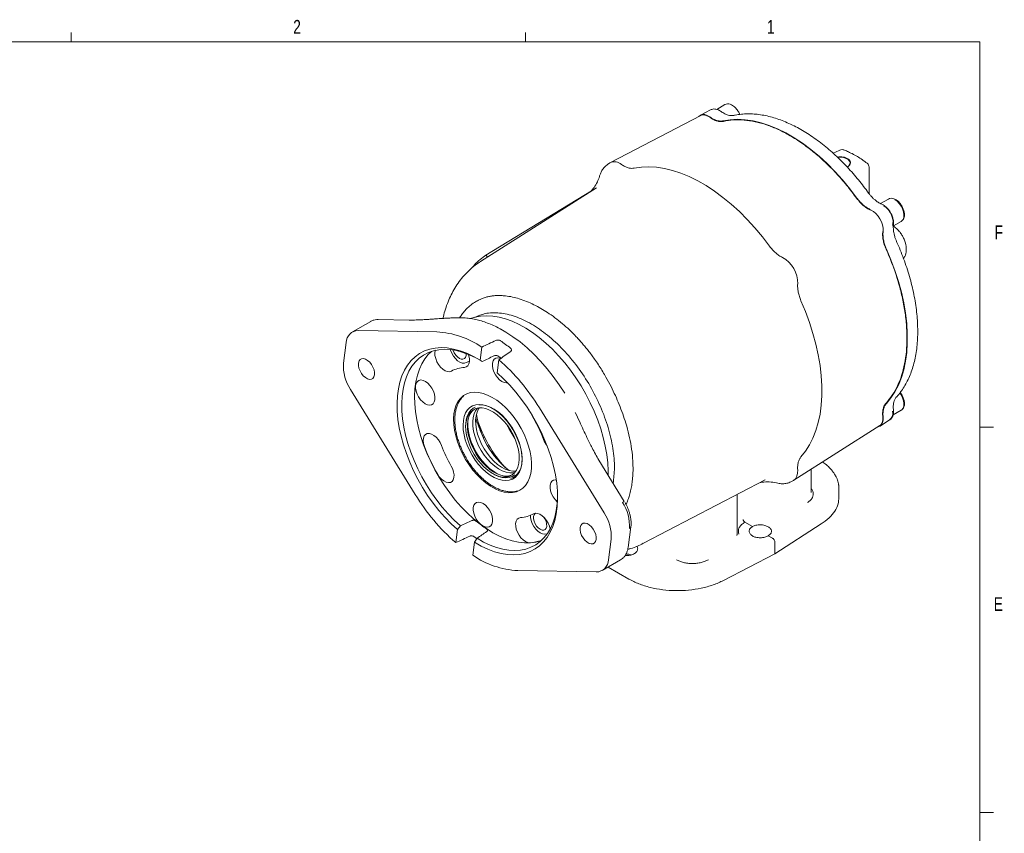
# Model space of a CAD drawing. Header units: inches. Extents: x 0.3 to 33.9, y 0.2 to 21.7.
# Tile 22 of 22: x 24.8 to 33.7, y 14.2 to 21.6. Entities that reach past the tile are written whole.
import ezdxf

# ---------------------------------------------------------------- set-up
doc = ezdxf.new("R2010")
doc.units = ezdxf.units.IN
doc.header["$MEASUREMENT"] = 0
doc.layers.add('SLD-0', color=7, linetype='Continuous', lineweight=15)
doc.styles.add('SLDTEXTSTYLE0', font='TXT', dxfattribs={"width": 0.75})

msp = doc.modelspace()

# ---------------------------------------------------------------- linework, layer by layer
at = {"color": 7, "linetype": 'Continuous', "lineweight": 15}
for p, q in [((31.20861, 20.8391), (31.13409, 20.79609)), ((30.98983, 20.74035), (30.16994, 20.31267)), ((31.07903, 20.79168), (30.98775, 20.74407)), ((31.29072, 20.74071), (31.28396, 20.73902)), ((32.24544, 20.42352), (32.1927, 20.39687)), ((30.16548, 20.31009), (30.14227, 20.29534)), ((32.51924, 20.02797), (32.51924, 20.26216)), ((30.04225, 20.08403), (28.99106, 19.41571)), ((29.03922, 19.47187), (29.99728, 20.05769)), ((32.69311, 19.98212), (32.62153, 19.9408)), ((32.73878, 19.73771), (32.81035, 19.77903)), ((29.03922, 19.47187), (29.05464, 19.45614)), ((27.99338, 18.87113), (27.82721, 18.7752)), ((28.34215, 18.88333), (28.06162, 18.88814)), ((27.88079, 18.7883), (28.5945, 18.77606)), ((27.74621, 18.49051), (27.7712, 18.67817)), ((29.00164, 18.6371), (28.98587, 18.51865)), ((29.00593, 18.5071), (28.98587, 18.51865)), ((29.14085, 18.40363), (29.15662, 18.52208)), ((28.39773, 17.29808), (27.80941, 18.25214)), ((32.76618, 18.18513), (32.76134, 18.18012)), ((29.52421, 18.08607), (30.11253, 17.13201)), ((32.73568, 18.02168), (32.81035, 18.06479)), ((32.61761, 17.92105), (32.70448, 17.97628)), ((28.85472, 17.91501), (28.85494, 17.90487)), ((31.83505, 17.42858), (32.61542, 17.92472)), ((30.29566, 17.23662), (30.06441, 17.61163)), ((31.9917, 17.32035), (31.9917, 17.52817)), ((29.09222, 17.49384), (29.10089, 17.48858)), ((30.46865, 16.85617), (31.57308, 17.43227)), ((31.57075, 17.43106), (31.57308, 17.43227)), ((31.8065, 17.41343), (31.83059, 17.426)), ((32.24431, 17.27293), (32.24431, 17.35513)), ((31.31872, 16.93211), (31.31872, 17.29959)), ((31.99137, 17.32093), (31.99225, 17.3179)), ((28.78108, 16.98052), (28.80712, 17.01384)), ((30.33002, 16.81935), (30.355, 17.00701)), ((31.45865, 17.00834), (31.38917, 17.04844)), ((32.08377, 17.03153), (31.66318, 16.76187)), ((28.78108, 16.98052), (28.76532, 16.86207)), ((28.95843, 16.90154), (28.93607, 16.8655)), ((29.59411, 16.94109), (29.57381, 16.93937)), ((31.64196, 16.90251), (31.60254, 16.92527)), ((28.9203, 16.74705), (28.93607, 16.8655)), ((30.17573, 16.89364), (30.15074, 16.70598)), ((30.46832, 16.856), (30.46498, 16.85428)), ((31.66318, 16.76187), (31.66318, 16.86579)), ((31.66318, 16.76187), (31.19606, 16.51906)), ((30.09473, 16.60895), (30.2609, 16.70488)), ((30.33591, 16.53206), (30.14872, 16.64012)), ((30.04115, 16.59585), (29.32743, 16.6081))]:
    msp.add_line(p, q, dxfattribs=at)
at = {"color": 7, "linetype": 'Continuous', "lineweight": 15, "flags": 128}
for points in [[(30.97192, 20.731), (30.98593, 20.74307), (31.00418, 20.74929), (31.02524, 20.74872), (31.04802, 20.74137), (31.07134, 20.72763)], [(31.1939, 20.69174), (31.25781, 20.70226), (31.3245, 20.7058), (31.39361, 20.70234), (31.46479, 20.6919), (31.53769, 20.67453), (31.61192, 20.65032), (31.68712, 20.61939), (31.7629, 20.5819), (31.83887, 20.53804), (31.91465, 20.48804), (31.98985, 20.43215), (32.06409, 20.37065), (32.13698, 20.30385), (32.20817, 20.23211), (32.27728, 20.15577), (32.34396, 20.07524), (32.40788, 19.99092)], [(32.23216, 20.36038), (32.23451, 20.3607), (32.26073, 20.36178), (32.28641, 20.35855), (32.30948, 20.35128), (32.32807, 20.34055), (32.34066, 20.32723), (32.34625, 20.31241), (32.34438, 20.29727), (32.33519, 20.28306), (32.31944, 20.27091)], [(31.61417, 19.55353), (31.54932, 19.6383), (31.48175, 19.71925), (31.41179, 19.79599), (31.33979, 19.86812), (31.2661, 19.9353), (31.1911, 19.99718), (31.11514, 20.05347), (31.03862, 20.10389), (30.96191, 20.14817), (30.88538, 20.18611), (30.80943, 20.21751), (30.73443, 20.24223), (30.66074, 20.26013), (30.58874, 20.27113), (30.51878, 20.27517), (30.45121, 20.27223), (30.38636, 20.26233)], [(32.81035, 19.77903), (32.81242, 19.78031), (32.81561, 19.78267), (32.82675, 19.79651), (32.83317, 19.81562), (32.83448, 19.83882), (32.83058, 19.86464), (32.82173, 19.89146), (32.80849, 19.9176), (32.79167, 19.94142), (32.77235, 19.9614), (32.75173, 19.97632)], [(32.72895, 19.74173), (32.73418, 19.75847), (32.73548, 19.78167), (32.73159, 19.80749), (32.72274, 19.83432), (32.70949, 19.86045), (32.69268, 19.88427), (32.67336, 19.90426), (32.65274, 19.91917)], [(32.67536, 19.52763), (32.71642, 19.43012), (32.75282, 19.3321), (32.78438, 19.23408), (32.81092, 19.13656), (32.83232, 19.04002), (32.84847, 18.94498), (32.85928, 18.8519), (32.8647, 18.76127), (32.8647, 18.67354), (32.85928, 18.58916), (32.84847, 18.50856), (32.83232, 18.43216), (32.81092, 18.36033), (32.78438, 18.29345), (32.75282, 18.23186), (32.71642, 18.17588), (32.67536, 18.12577)], [(31.89967, 17.64121), (31.94066, 17.69243), (31.97698, 17.74949), (32.00845, 17.8121), (32.03492, 17.87997), (32.05626, 17.95274), (32.07236, 18.03006), (32.08313, 18.11155), (32.08853, 18.1968), (32.08853, 18.28538), (32.08313, 18.37687), (32.07236, 18.4708), (32.05626, 18.5667), (32.03492, 18.66411), (32.00845, 18.76254), (31.97698, 18.86149), (31.94066, 18.96049), (31.89967, 19.05903)], [(30.14869, 17.47497), (30.14877, 17.51323), (30.1451, 17.58624), (30.13651, 17.66152), (30.12305, 17.73859), (30.10481, 17.81694), (30.08189, 17.89608), (30.05446, 17.97547), (30.02269, 18.05462), (29.98678, 18.13301), (29.94697, 18.21012), (29.90352, 18.28547), (29.85671, 18.35855), (29.80684, 18.4289), (29.75424, 18.49606), (29.69924, 18.55959), (29.64221, 18.61909), (29.58351, 18.67416), (29.52352, 18.72445), (29.46264, 18.76963), (29.40125, 18.80942), (29.33977, 18.84355), (29.27857, 18.87179), (29.21807, 18.89398), (29.15865, 18.90996), (29.1007, 18.91962), (29.0446, 18.92292), (28.99071, 18.91982), (28.93937, 18.91035), (28.89814, 18.89738)], [(29.17441, 18.7998), (29.21841, 18.77458), (29.28378, 18.7321), (29.34863, 18.68397), (29.41255, 18.6305), (29.47512, 18.57202), (29.53598, 18.50888), (29.59472, 18.4415), (29.65099, 18.37029), (29.70444, 18.2957), (29.75472, 18.21819)], [(28.98587, 18.51865), (28.92496, 18.55328), (28.86431, 18.58188), (28.80433, 18.60427), (28.74545, 18.62029), (28.68807, 18.62982), (28.6326, 18.6328), (28.57943, 18.62921), (28.52891, 18.61907), (28.48142, 18.60245), (28.43728, 18.57948), (28.3968, 18.5503), (28.36025, 18.51513), (28.32791, 18.47421), (28.29999, 18.42782), (28.27668, 18.3763), (28.25816, 18.31999), (28.24454, 18.25929), (28.23594, 18.19464), (28.23239, 18.12647), (28.23394, 18.05527), (28.24057, 17.98153), (28.25223, 17.90576), (28.26884, 17.82851), (28.29028, 17.7503), (28.31642, 17.67168), (28.34705, 17.59321), (28.38198, 17.51543), (28.42095, 17.43888), (28.46369, 17.3641), (28.50991, 17.29161), (28.55928, 17.22192), (28.61145, 17.15552), (28.66607, 17.09286), (28.72274, 17.03439), (28.78108, 16.98052)], [(28.80712, 17.01384), (28.75051, 17.06616), (28.69552, 17.12293), (28.64253, 17.18376), (28.59191, 17.24823), (28.54401, 17.31587), (28.49918, 17.38624), (28.45771, 17.45882), (28.41991, 17.53311), (28.38603, 17.6086), (28.35631, 17.68476), (28.33096, 17.76105), (28.31016, 17.83695), (28.29405, 17.91193), (28.28274, 17.98545), (28.27631, 18.05701), (28.27482, 18.12611), (28.27826, 18.19227), (28.28661, 18.25501), (28.29982, 18.31392), (28.31779, 18.36857), (28.34041, 18.41858), (28.3675, 18.46361), (28.39888, 18.50333), (28.43433, 18.53748), (28.47361, 18.56581), (28.51644, 18.58813), (28.56252, 18.60428), (28.61153, 18.61415), (28.66313, 18.61766), (28.71695, 18.6148), (28.77262, 18.60558), (28.82976, 18.59007), (28.88797, 18.56838), (28.94683, 18.54066), (28.97151, 18.52734)], [(28.54372, 18.59857), (28.51599, 18.57117), (28.48449, 18.53142), (28.45729, 18.48633), (28.43459, 18.43624), (28.41655, 18.38148), (28.4033, 18.32244), (28.39492, 18.25954), (28.39149, 18.19322), (28.39301, 18.12394), (28.39949, 18.05219), (28.41087, 17.97848), (28.42708, 17.90331), (28.448, 17.82722), (28.47348, 17.75074), (28.50335, 17.67441), (28.5374, 17.59875), (28.57539, 17.52432), (28.61704, 17.45161), (28.66208, 17.38115), (28.71018, 17.31344), (28.76101, 17.24893), (28.81421, 17.18809), (28.8694, 17.13135), (28.9262, 17.07909), (28.98422, 17.0317), (29.04304, 16.98949), (29.10225, 16.95278), (29.16143, 16.9218), (29.22018, 16.89679), (29.27808, 16.87791), (29.33472, 16.8653), (29.3897, 16.85906), (29.44265, 16.85921), (29.49318, 16.86576), (29.53732, 16.87743)], [(28.72592, 18.4195), (28.70912, 18.41407), (28.68967, 18.41524), (28.6687, 18.42297), (28.64744, 18.43678), (28.62711, 18.45589), (28.6089, 18.47918), (28.59386, 18.50529), (28.58288, 18.53272), (28.57658, 18.55986), (28.57534, 18.58514), (28.57923, 18.60709), (28.57971, 18.60853)], [(28.86027, 18.49706), (28.84347, 18.49162), (28.82402, 18.4928), (28.80305, 18.50053), (28.78179, 18.51434), (28.76146, 18.53345), (28.74325, 18.55674), (28.72821, 18.58285), (28.71723, 18.61028), (28.71582, 18.61492)], [(28.85815, 18.58022), (28.85811, 18.56071), (28.85325, 18.54433), (28.84391, 18.5329), (28.83084, 18.52734), (28.8151, 18.52811), (28.79797, 18.53513), (28.78083, 18.54785), (28.76508, 18.56523), (28.75199, 18.58586), (28.74262, 18.60807), (28.74157, 18.61147)], [(27.88173, 18.49303), (27.88691, 18.51144), (27.89672, 18.52491), (27.91047, 18.53251), (27.92724, 18.53373), (27.94588, 18.52848), (27.96513, 18.51713), (27.98366, 18.50045), (28.00022, 18.47957), (28.01368, 18.45591), (28.02311, 18.4311), (28.02789, 18.40682), (28.02768, 18.38472), (28.0225, 18.36631), (28.0127, 18.35284), (27.99894, 18.34524), (27.98217, 18.34402), (27.96353, 18.34927), (27.94429, 18.36062), (27.92576, 18.3773), (27.9092, 18.39818), (27.89574, 18.42184), (27.8863, 18.44665), (27.88152, 18.47094), (27.88173, 18.49303)], [(28.87822, 18.57242), (28.88291, 18.55835), (28.88844, 18.5314), (28.88888, 18.50654), (28.8842, 18.48523), (28.87469, 18.46871), (28.8609, 18.45792), (28.84361, 18.4535)], [(29.23515, 18.3134), (29.22548, 18.31251), (29.2054, 18.31586), (29.1842, 18.32564), (29.1631, 18.3413), (29.14334, 18.36191), (29.12606, 18.38629), (29.11227, 18.413), (29.10277, 18.44051), (29.0981, 18.46721), (29.09855, 18.49156), (29.10408, 18.51212), (29.11438, 18.52772), (29.12884, 18.53745), (29.14663, 18.54073), (29.1667, 18.53738), (29.17423, 18.53459)], [(28.5756, 18.16001), (28.57007, 18.13944), (28.55977, 18.12384), (28.54531, 18.11412), (28.52752, 18.11084), (28.50744, 18.11419), (28.48624, 18.12398), (28.46515, 18.13963), (28.44539, 18.16024), (28.42811, 18.18462), (28.41432, 18.21134), (28.40481, 18.23885), (28.40015, 18.26555), (28.4006, 18.28989), (28.40613, 18.31046), (28.41642, 18.32606), (28.43089, 18.33578), (28.44867, 18.33906), (28.46875, 18.33571), (28.48995, 18.32593), (28.51105, 18.31027), (28.53081, 18.28966), (28.54808, 18.26528), (28.56188, 18.23856), (28.57138, 18.21106), (28.57605, 18.18435), (28.5756, 18.16001)], [(28.93607, 16.8655), (28.99697, 16.83087), (29.05763, 16.80227), (29.1176, 16.77988), (29.17649, 16.76386), (29.23386, 16.75433), (29.28933, 16.75135), (29.34251, 16.75494), (29.39302, 16.76508), (29.44052, 16.7817), (29.48466, 16.80467), (29.52514, 16.83385), (29.56168, 16.86902), (29.59403, 16.90994), (29.62195, 16.95633), (29.64526, 17.00786), (29.66378, 17.06416), (29.67739, 17.12486), (29.686, 17.18951), (29.68954, 17.25768), (29.688, 17.32888), (29.68137, 17.40262), (29.66971, 17.47839), (29.6531, 17.55564), (29.63165, 17.63385), (29.60552, 17.71247), (29.57488, 17.79094), (29.53996, 17.86872), (29.50099, 17.94527), (29.45825, 18.02005), (29.41203, 18.09254), (29.36266, 18.16223), (29.31049, 18.22863), (29.25587, 18.29129), (29.19919, 18.34976), (29.14085, 18.40363)], [(28.74868, 18.03156), (28.75705, 18.07415), (28.77022, 18.11249), (28.788, 18.14605), (28.81014, 18.17436), (28.83634, 18.19701), (28.86623, 18.21369), (28.89938, 18.22416), (28.93533, 18.22828), (28.97357, 18.226), (29.01358, 18.21733), (29.05478, 18.20241), (29.0966, 18.18144), (29.13845, 18.15472), (29.17975, 18.12263), (29.21991, 18.0856), (29.25837, 18.04417), (29.29459, 17.99892), (29.32806, 17.95047), (29.35832, 17.89952), (29.38493, 17.84677), (29.40753, 17.79296), (29.4258, 17.73886), (29.43947, 17.68522), (29.44837, 17.63279), (29.45236, 17.58231), (29.45138, 17.53449), (29.44546, 17.49), (29.43467, 17.44946), (29.41916, 17.41345), (29.39917, 17.38246), (29.37495, 17.35694), (29.34686, 17.33724), (29.31529, 17.32364), (29.28068, 17.31633), (29.24351, 17.31541), (29.20432, 17.32089), (29.16364, 17.33271), (29.12206, 17.35068), (29.08015, 17.37457), (29.0385, 17.40403), (28.9977, 17.43865), (28.95832, 17.47794), (28.92092, 17.52136), (28.88601, 17.5683), (28.85409, 17.61808), (28.8256, 17.67003), (28.80095, 17.7234), (28.78048, 17.77745), (28.76449, 17.83141), (28.75318, 17.88454), (28.74673, 17.93609), (28.74522, 17.98532), (28.74868, 18.03156)], [(32.81035, 18.06479), (32.81242, 18.06606), (32.81561, 18.06843), (32.82675, 18.08226), (32.83317, 18.10138), (32.83448, 18.12457), (32.83058, 18.1504), (32.82173, 18.17722), (32.80849, 18.20336), (32.79649, 18.22109)], [(29.32936, 17.79599), (29.34577, 17.74881), (29.35758, 17.70205), (29.36458, 17.65659), (29.36662, 17.61327), (29.36367, 17.5729), (29.35579, 17.53624), (29.34313, 17.50396), (29.32591, 17.47667), (29.30447, 17.45487), (29.27919, 17.43898), (29.25056, 17.42928), (29.2191, 17.42596), (29.1854, 17.42908), (29.15009, 17.43858), (29.11382, 17.45429), (29.07727, 17.47591), (29.04113, 17.50304), (29.00606, 17.53518), (28.97272, 17.57172), (28.94173, 17.61198), (28.91367, 17.65522), (28.88905, 17.70063), (28.86835, 17.74736), (28.85194, 17.79454), (28.84013, 17.8413), (28.83313, 17.88676), (28.83109, 17.93008), (28.83404, 17.97045), (28.84191, 18.00711), (28.85458, 18.03939), (28.8718, 18.06668), (28.89324, 18.08848), (28.91852, 18.10437), (28.94715, 18.11407), (28.97861, 18.11739), (29.01231, 18.11427), (29.04762, 18.10477), (29.08389, 18.08906), (29.12044, 18.06744), (29.15658, 18.04031), (29.19165, 18.00817), (29.22499, 17.97164), (29.25598, 17.93137), (29.28404, 17.88813), (29.30866, 17.84272), (29.32936, 17.79599)], [(28.85472, 17.91501), (28.85509, 17.93955), (28.85963, 17.9773), (28.869, 18.01114), (28.883, 18.04042), (28.90137, 18.06457), (28.92376, 18.0831), (28.94211, 18.09277)], [(28.97448, 18.08514), (29.00558, 18.0851), (29.03857, 18.07867), (29.07278, 18.06598), (29.10752, 18.0473), (29.14207, 18.02301), (29.17573, 17.99359), (29.20782, 17.95965), (29.23768, 17.92188), (29.26471, 17.88105), (29.28835, 17.83798), (29.30813, 17.79356), (29.32364, 17.74869), (29.33457, 17.70429), (29.34069, 17.66125), (29.34187, 17.62045), (29.33811, 17.58273), (29.32946, 17.54885), (29.31611, 17.5195), (29.29833, 17.49528), (29.27648, 17.47668), (29.25101, 17.46408), (29.22243, 17.45774), (29.19133, 17.45779), (29.15834, 17.46422), (29.12412, 17.4769), (29.08939, 17.49558), (29.05484, 17.51988), (29.02118, 17.5493), (28.98909, 17.58324), (28.95922, 17.62101), (28.9322, 17.66184), (28.90855, 17.70491), (28.88877, 17.74932), (28.87326, 17.79419), (28.86234, 17.8386), (28.85622, 17.88164), (28.85503, 17.92243), (28.8588, 17.96016), (28.86745, 17.99404), (28.8808, 18.02339), (28.89858, 18.04761), (28.92042, 18.06621), (28.9459, 18.0788), (28.97448, 18.08514)], [(28.93607, 18.07519), (28.91478, 18.05696), (28.897, 18.03274), (28.88365, 18.00339), (28.875, 17.96951), (28.87123, 17.93179), (28.87242, 17.89099), (28.87854, 17.84795), (28.88947, 17.80355), (28.90498, 17.75868), (28.92475, 17.71426), (28.9484, 17.67119), (28.97543, 17.63036), (29.00529, 17.59259), (29.03738, 17.55865), (29.07104, 17.52923), (29.10559, 17.50494), (29.14033, 17.48626), (29.17454, 17.47357), (29.20753, 17.46714), (29.23863, 17.4671), (29.26721, 17.47344), (29.28029, 17.47893)], [(28.96108, 18.08304), (28.94455, 18.06019), (28.9312, 18.03084), (28.92256, 17.99696), (28.91879, 17.95924), (28.91998, 17.91844), (28.92609, 17.8754), (28.93702, 17.831), (28.95253, 17.78613), (28.97231, 17.74171), (28.99595, 17.69865), (29.02298, 17.65781), (29.05284, 17.62004), (29.08493, 17.5861), (29.11859, 17.55668), (29.15314, 17.53239), (29.18788, 17.51371), (29.22209, 17.50102), (29.25508, 17.49459), (29.28619, 17.49455), (29.29959, 17.49666)], [(28.97759, 18.08544), (28.9714, 18.07569), (28.95805, 18.04634), (28.9494, 18.01246), (28.94564, 17.97474), (28.94682, 17.93394), (28.95294, 17.8909), (28.96387, 17.8465), (28.97938, 17.80163), (28.99916, 17.75721), (29.0228, 17.71414), (29.04983, 17.67331), (29.07969, 17.63554), (29.11178, 17.6016), (29.14544, 17.57218), (29.17999, 17.54789), (29.21473, 17.52921), (29.24894, 17.51652), (29.28193, 17.51009), (29.30992, 17.50975)], [(29.36538, 17.58602), (29.36565, 17.58822), (29.36781, 17.62892), (29.3649, 17.67249), (29.35696, 17.71809), (29.34416, 17.76481), (29.32675, 17.81176), (29.30505, 17.85803), (29.2795, 17.9027), (29.25059, 17.94491), (29.21889, 17.98385), (29.18501, 18.01874), (29.14961, 18.04892), (29.11338, 18.07379), (29.07703, 18.09288), (29.07137, 18.09532)], [(28.8787, 17.98688), (28.87529, 17.95528), (28.87566, 17.91382), (28.881, 17.86995), (28.89121, 17.82453), (28.90607, 17.77844), (28.92531, 17.73258), (28.94856, 17.68784), (28.97535, 17.64509), (29.00517, 17.60516), (29.03744, 17.56884), (29.07152, 17.53682), (29.10676, 17.50974), (29.14247, 17.48811), (29.17512, 17.47341)], [(29.47342, 17.98609), (29.46032, 18.01306), (29.45686, 18.02233)], [(32.64517, 18.00167), (32.64541, 17.9746), (32.64038, 17.95121), (32.63036, 17.93268), (32.61584, 17.91998), (32.59837, 17.91387)], [(28.48121, 17.73492), (28.47324, 17.76234), (28.47024, 17.78843), (28.47237, 17.81168), (28.47951, 17.83074), (28.49125, 17.8445), (28.5069, 17.85215), (28.52556, 17.85327), (28.54614, 17.84777), (28.56745, 17.83597), (28.58824, 17.81858), (28.6073, 17.79659), (28.62354, 17.77128), (28.636, 17.74413)], [(28.72429, 17.55726), (28.73739, 17.53029), (28.7461, 17.50281), (28.74989, 17.4764), (28.74856, 17.45262), (28.74217, 17.43283), (28.73111, 17.41818), (28.71601, 17.40954), (28.69775, 17.4074), (28.67739, 17.41188), (28.65612, 17.42273), (28.63517, 17.43931), (28.61576, 17.46066), (28.59902, 17.48555)], [(31.86971, 17.52423), (31.86927, 17.49209), (31.86273, 17.46437), (31.85039, 17.4424), (31.83286, 17.42725), (31.83059, 17.426)], [(29.30131, 17.47753), (29.2784, 17.46301), (29.25084, 17.45352), (29.22049, 17.45032), (29.18794, 17.45347), (29.15382, 17.46291), (29.1188, 17.47845), (29.10089, 17.48858)], [(29.68741, 17.23242), (29.68666, 17.23308), (29.6669, 17.25369), (29.64962, 17.27807), (29.63583, 17.30479), (29.62633, 17.3323), (29.62166, 17.359), (29.62211, 17.38334), (29.62764, 17.40391), (29.63794, 17.41951), (29.6524, 17.42923), (29.67019, 17.43251), (29.67741, 17.43204)], [(29.68956, 17.2838), (29.68955, 17.28253), (29.68611, 17.21638), (29.67775, 17.15363), (29.66454, 17.09472), (29.64657, 17.04007), (29.62396, 16.99006), (29.59687, 16.94504), (29.56548, 16.90531), (29.53003, 16.87116), (29.49075, 16.84283), (29.44792, 16.82051), (29.40184, 16.80436), (29.35283, 16.7945), (29.30124, 16.79098), (29.24741, 16.79384), (29.19174, 16.80306), (29.1346, 16.81857), (29.0764, 16.84026), (29.01754, 16.86798), (28.95843, 16.90154)], [(29.09916, 17.05179), (29.09363, 17.03123), (29.08333, 17.01563), (29.06887, 17.0059), (29.05108, 17.00262), (29.031, 17.00597), (29.0098, 17.01576), (28.98871, 17.03141), (28.96895, 17.05203), (28.95167, 17.0764), (28.93788, 17.10312), (28.92837, 17.13063), (28.92371, 17.15733), (28.92416, 17.18167), (28.92969, 17.20224), (28.93998, 17.21784), (28.95445, 17.22756), (28.97223, 17.23084), (28.99231, 17.22749), (29.01351, 17.21771), (29.03461, 17.20205), (29.05437, 17.18144), (29.07164, 17.15706), (29.08544, 17.13035), (29.09494, 17.10284), (29.09961, 17.07614), (29.09916, 17.05179)], [(29.43946, 16.86181), (29.4197, 16.86402), (29.3986, 16.87273), (29.3774, 16.88743), (29.35733, 16.90727), (29.33954, 16.93109), (29.32509, 16.95751), (29.3148, 16.985), (29.30927, 17.01195), (29.30883, 17.03681), (29.3135, 17.05812), (29.32302, 17.07464), (29.33681, 17.08543), (29.3541, 17.08985)], [(29.57381, 16.93937), (29.55405, 16.94158), (29.53295, 16.95029), (29.51175, 16.96499), (29.49168, 16.98483), (29.47389, 17.00865), (29.45944, 17.03507), (29.44915, 17.06256), (29.44362, 17.08951), (29.44286, 17.10968)], [(29.59133, 17.00871), (29.58647, 16.99233), (29.57713, 16.9809), (29.56406, 16.97534), (29.54832, 16.9761), (29.53119, 16.98313), (29.51405, 16.99585), (29.4983, 17.01322), (29.48521, 17.03386), (29.47584, 17.05607), (29.47095, 17.07807), (29.47093, 17.09806), (29.47579, 17.11444), (29.48513, 17.12587), (29.49153, 17.12954)], [(29.47179, 17.12385), (29.48859, 17.12928), (29.50804, 17.12811), (29.52901, 17.12038), (29.55027, 17.10657), (29.5706, 17.08746), (29.58881, 17.06417), (29.60385, 17.03806), (29.61483, 17.01063), (29.62098, 16.98447)], [(29.89426, 16.99943), (29.89944, 17.01784), (29.90924, 17.03131), (29.923, 17.03891), (29.93977, 17.04013), (29.95841, 17.03488), (29.97765, 17.02353), (29.99618, 17.00685), (30.01274, 16.98597), (30.0262, 16.96231), (30.03564, 16.9375), (30.04042, 16.91322), (30.04021, 16.89112), (30.03502, 16.87271), (30.02522, 16.85924), (30.01147, 16.85164), (29.9947, 16.85042), (29.97605, 16.85567), (29.95681, 16.86702), (29.93828, 16.8837), (29.92172, 16.90458), (29.90826, 16.92824), (29.89882, 16.95305), (29.89405, 16.97733), (29.89426, 16.99943)]]:
    msp.add_lwpolyline(points, dxfattribs=at)
at = {"color": 7, "linetype": 'Continuous', "lineweight": 15}
for centre, radius, start, end in [((30.20646, 20.22474), 0.09468, 47.78151, 115.646146), ((32.43069, 19.69524), 0.21465, 357.688885, 62.311115), ((31.60036, 19.2159), 0.2694, 358.874362, 61.125638), ((27.88237, 18.67713), 0.11118, 90.812973, 179.465491), ((28.54723, 17.97162), 0.80582, 55.673694, 86.637071), ((28.40565, 17.56866), 1.36174, 50.987912, 55.849979), ((28.98486, 18.27929), 0.25089, 112.414374, 119.77502), ((28.5525, 17.65431), 1.08158, 54.695028, 56.379328), ((27.93732, 17.12117), 1.85721, 31.301657, 48.965014), ((28.12851, 18.4643), 0.38319, 176.079013, 213.618817), ((28.85686, 18.187), 0.26683, 92.845198, 119.387006), ((28.98939, 17.91398), 0.19888, 67.074716, 94.372563), ((29.74381, 18.144), 0.79925, 188.275244, 231.71938), ((30.09479, 18.34662), 1.19096, 197.636145, 222.358478), ((28.37841, 17.35448), 1.26411, 20.598653, 29.976664), ((32.65362, 18.03739), 0.07951, 309.773754, 12.782271), ((30.32577, 18.47996), 1.22435, 206.731542, 213.263081), ((29.76118, 17.87429), 0.21314, 200.622608, 218.74285), ((30.06025, 18.3284), 1.68689, 200.598653, 209.976664), ((29.8193, 18.18887), 1.26411, 200.598653, 209.976664), ((29.21061, 17.58995), 0.15435, 290.641701, 356.751045), ((29.98461, 18.26298), 1.85721, 211.301657, 228.965014), ((30.32709, 17.15438), 0.08804, 110.915938, 123.340856), ((29.9596, 17.01577), 0.38319, 356.079013, 33.618817), ((29.34085, 17.35635), 0.26683, 272.845198, 299.387006), ((29.46609, 17.01532), 0.12542, 356.979473, 40.709501), ((29.79343, 16.91985), 0.38319, 356.079013, 33.618817), ((29.68094, 17.94173), 1.14707, 230.532591, 236.3053), ((30.33116, 17.01128), 0.02422, 296.312303, 349.953055), ((29.8323, 18.02754), 1.43004, 231.038495, 232.222237), ((29.41947, 17.23065), 0.36938, 273.101938, 289.527518), ((29.3747, 17.41253), 0.80582, 235.673694, 266.637071), ((30.03957, 16.70702), 0.11118, 270.812973, 359.465491)]:
    msp.add_arc(centre, radius, start, end, dxfattribs=at)
for major_axis, ratio, start_param, end_param in [((10.42459, 4.95711), 0.0653833, 1.6093897, 1.6216934), ((8.75894, 6.19836), 0.0615224, 1.5948035, 1.6071072), ((8.78299, 4.17649), 0.0653833, 1.6245824, 1.6365695), ((8.78299, 4.17649), 0.0653833, 4.5616952, 4.5736823), ((10.42459, 4.95711), 0.0653833, 4.5765713, 4.588875), ((7.37964, 5.22228), 0.0615224, 4.547109, 4.5590961)]:
    msp.add_ellipse((29.85568, 18.20858), major_axis=major_axis, ratio=ratio, start_param=start_param, end_param=end_param, dxfattribs=at)
for points, knots in [([(31.34292, 20.7498), (31.34128, 20.75439), (31.33617, 20.76873), (31.32063, 20.7932), (31.30005, 20.81654), (31.27746, 20.83338), (31.25551, 20.84365), (31.23073, 20.84787), (31.21626, 20.84213), (31.20861, 20.8391)], [0, 0, 0, 0, 0.07197112, 0.22529152, 0.40954396, 0.52882943, 0.66687685, 0.82402609, 1, 1, 1, 1]), ([(30.98999, 20.74003), (30.99513, 20.74223), (31.00602, 20.74691), (31.02631, 20.74575), (31.04876, 20.73882), (31.06401, 20.72888), (31.07163, 20.7239)], [0, 0, 0, 0, 0.2292129, 0.4861419, 0.743071, 1, 1, 1, 1]), ([(31.17464, 20.7764), (31.17016, 20.77953), (31.1602, 20.78647), (31.14384, 20.79396), (31.12579, 20.79903), (31.10731, 20.80001), (31.09102, 20.79759), (31.08223, 20.79271), (31.07885, 20.79083)], [0, 0, 0, 0, 0.1460591, 0.3246323, 0.5075373, 0.6931847, 0.8820797, 1, 1, 1, 1]), ([(31.29053, 20.74107), (31.28152, 20.7397), (31.26532, 20.73723), (31.24092, 20.74254), (31.2222, 20.74862), (31.20546, 20.75707), (31.19042, 20.76553), (31.17939, 20.77327), (31.17468, 20.77657)], [0, 0, 0, 0, 0.2590461, 0.465773, 0.6209469, 0.7292693, 0.8843827, 1, 1, 1, 1]), ([(32.50743, 20.04325), (32.5052, 20.04639), (32.48886, 20.06947), (32.45642, 20.11182), (32.40954, 20.17044), (32.35966, 20.22858), (32.30733, 20.28565), (32.25288, 20.34099), (32.19662, 20.39411), (32.13885, 20.4446), (32.07984, 20.49212), (32.01984, 20.53636), (31.95911, 20.57707), (31.89787, 20.61404), (31.83635, 20.64708), (31.77476, 20.67602), (31.71331, 20.7007), (31.6522, 20.72101), (31.5916, 20.73683), (31.53169, 20.74804), (31.47266, 20.75451), (31.41462, 20.75626), (31.35793, 20.75268), (31.31591, 20.74732), (31.29356, 20.74149), (31.28892, 20.74028)], [0, 0, 0, 0, 0.0064237, 0.0471386, 0.0895332, 0.1332056, 0.1778356, 0.2231967, 0.2691228, 0.3154905, 0.3622071, 0.4092028, 0.4564255, 0.503837, 0.5514105, 0.5991297, 0.6469853, 0.6949771, 0.7431144, 0.7914163, 0.8399123, 0.8886453, 0.9376733, 0.9870735, 1, 1, 1, 1]), ([(31.07134, 20.72763), (31.07703, 20.72372), (31.08846, 20.71585), (31.10974, 20.70425), (31.13514, 20.69405), (31.15955, 20.68948), (31.17916, 20.68915), (31.18897, 20.69087), (31.1939, 20.69174)], [0, 0, 0, 0, 0.132862, 0.2669965, 0.4941271, 0.727849, 0.8632545, 1, 1, 1, 1]), ([(31.07163, 20.7239), (31.08248, 20.71667), (31.10418, 20.70219), (31.13655, 20.68948), (31.16769, 20.68334), (31.1862, 20.68589), (31.19545, 20.68716)], [0, 0, 0, 0, 0.2500004, 0.5000001, 0.7499996, 1, 1, 1, 1]), ([(32.29393, 20.42522), (32.29014, 20.42674), (32.28005, 20.43076), (32.26269, 20.43035), (32.25097, 20.42569), (32.24555, 20.42354)], [0, 0, 0, 0, 0.2441013, 0.649995, 1, 1, 1, 1]), ([(32.49567, 20.30938), (32.48661, 20.31636), (32.46259, 20.33488), (32.42278, 20.36117), (32.37647, 20.38826), (32.33348, 20.41002), (32.30606, 20.42084), (32.29423, 20.42551)], [0, 0, 0, 0, 0.1376845, 0.3652385, 0.5944659, 0.8250877, 1, 1, 1, 1]), ([(30.14341, 20.29599), (30.13335, 20.28835), (30.11426, 20.27386), (30.09312, 20.24394), (30.07797, 20.21385), (30.07231, 20.19497), (30.06971, 20.18634)], [0, 0, 0, 0, 0.30043821, 0.56989445, 0.80335064, 1, 1, 1, 1]), ([(30.38636, 20.26233), (30.37764, 20.26121), (30.36019, 20.25896), (30.33103, 20.26434), (30.30072, 20.27559), (30.2803, 20.28844), (30.27008, 20.29486)], [0, 0, 0, 0, 0.2500135, 0.5000087, 0.7499996, 1, 1, 1, 1]), ([(32.23042, 20.36153), (32.23203, 20.36186), (32.2392, 20.36332), (32.25236, 20.36433), (32.26941, 20.36439), (32.28551, 20.36267), (32.30059, 20.35931), (32.31376, 20.35455), (32.32518, 20.34843), (32.33433, 20.34135), (32.34136, 20.33333), (32.34604, 20.32473), (32.34836, 20.31561), (32.34822, 20.30628), (32.34552, 20.29695), (32.34028, 20.2879), (32.33231, 20.27955), (32.32481, 20.27363), (32.31942, 20.27104), (32.31822, 20.27046)], [0, 0, 0, 0, 0.02039828, 0.09090726, 0.15698873, 0.22518319, 0.28801946, 0.3528502, 0.41291879, 0.47478528, 0.53400739, 0.59487691, 0.65546931, 0.71767359, 0.78103924, 0.84608577, 0.9123898, 0.98049937, 1, 1, 1, 1]), ([(32.51892, 20.26221), (32.51883, 20.26611), (32.51861, 20.27549), (32.51308, 20.28995), (32.50518, 20.30241), (32.4978, 20.30748), (32.49535, 20.30917)], [0, 0, 0, 0, 0.2124404, 0.5118177, 0.8376591, 1, 1, 1, 1]), ([(30.07003, 20.1873), (30.06428, 20.17026), (30.05213, 20.13427), (30.02457, 20.08934), (30.00263, 20.06373), (29.99345, 20.05301)], [0, 0, 0, 0, 0.3432194, 0.7251558, 1, 1, 1, 1]), ([(32.6333, 19.93446), (32.62184, 19.94001), (32.60126, 19.94998), (32.57398, 19.97118), (32.55382, 19.98892), (32.5368, 20.00707), (32.52179, 20.0242), (32.51178, 20.03762), (32.50751, 20.04334)], [0, 0, 0, 0, 0.2603108, 0.4678285, 0.6232534, 0.7314298, 0.8855759, 1, 1, 1, 1]), ([(32.40632, 19.98815), (32.41557, 19.97619), (32.43408, 19.95228), (32.46522, 19.92246), (32.49759, 19.89779), (32.51929, 19.88722), (32.53014, 19.88193)], [0, 0, 0, 0, 0.2500004, 0.4999999, 0.7499996, 1, 1, 1, 1]), ([(32.40788, 19.99092), (32.4098, 19.98831), (32.41554, 19.98051), (32.42549, 19.96811), (32.43816, 19.95371), (32.4516, 19.93994), (32.46583, 19.92687), (32.48047, 19.91496), (32.49329, 19.90582), (32.50412, 19.89894), (32.51288, 19.89387), (32.52167, 19.88926), (32.52751, 19.88663), (32.53044, 19.88531)], [0, 0, 0, 0, 0.0540064, 0.1611644, 0.2668817, 0.380997, 0.4958189, 0.6114921, 0.7278946, 0.7955874, 0.8634446, 0.9315526, 1, 1, 1, 1]), ([(32.81316, 19.7815), (32.81746, 19.78476), (32.82658, 19.79167), (32.83708, 19.81233), (32.84103, 19.84124), (32.83524, 19.87518), (32.82327, 19.90635), (32.80538, 19.93625), (32.78451, 19.95955), (32.76197, 19.9764), (32.74, 19.98666), (32.71523, 19.99089), (32.70076, 19.98515), (32.69311, 19.98212)], [0, 0, 0, 0, 0.0648835, 0.1375294, 0.2605063, 0.3609536, 0.4552946, 0.5452858, 0.6534326, 0.723447, 0.8044738, 0.8967123, 1, 1, 1, 1]), ([(32.71303, 19.85823), (32.70777, 19.86662), (32.70037, 19.87842), (32.68755, 19.89393), (32.676, 19.90605), (32.66141, 19.91834), (32.64711, 19.92811), (32.63741, 19.93234), (32.63328, 19.93414)], [0, 0, 0, 0, 0.2488213, 0.350025, 0.5162401, 0.6860796, 0.8663529, 1, 1, 1, 1]), ([(32.73878, 19.75128), (32.73934, 19.7561), (32.74066, 19.76732), (32.73898, 19.78598), (32.73529, 19.80471), (32.72995, 19.82206), (32.7231, 19.83955), (32.71664, 19.85152), (32.71303, 19.85823)], [0, 0, 0, 0, 0.14423617, 0.3352605, 0.52075167, 0.65762327, 0.80808116, 1, 1, 1, 1]), ([(32.64209, 19.68802), (32.64125, 19.67598), (32.63956, 19.6519), (32.64473, 19.61153), (32.65499, 19.56965), (32.66644, 19.54167), (32.67217, 19.52767)], [0, 0, 0, 0, 0.2500004, 0.5000001, 0.7499996, 1, 1, 1, 1]), ([(32.64517, 19.68659), (32.64463, 19.68033), (32.64353, 19.66776), (32.64412, 19.64284), (32.64799, 19.61128), (32.65623, 19.57834), (32.66575, 19.5502), (32.67214, 19.53518), (32.67536, 19.52763)], [0, 0, 0, 0, 0.132862, 0.2669965, 0.4941271, 0.727849, 0.8632545, 1, 1, 1, 1]), ([(32.82045, 19.64748), (32.81404, 19.65775), (32.80512, 19.67206), (32.78981, 19.69099), (32.77622, 19.70584), (32.75883, 19.72123), (32.74553, 19.73161), (32.73768, 19.73586), (32.73659, 19.73645)], [0, 0, 0, 0, 0.2830711, 0.3942857, 0.5782441, 0.7667962, 0.9677931, 1, 1, 1, 1]), ([(32.77058, 19.5877), (32.76776, 19.59425), (32.76114, 19.60964), (32.75381, 19.6312), (32.7466, 19.65501), (32.74131, 19.68135), (32.73659, 19.71557), (32.73825, 19.73839), (32.73917, 19.75108)], [0, 0, 0, 0, 0.1144237, 0.2685694, 0.3767457, 0.5321706, 0.7396886, 1, 1, 1, 1]), ([(32.7652, 18.18365), (32.76625, 18.18468), (32.7804, 18.19857), (32.80437, 18.2297), (32.83694, 18.27685), (32.86555, 18.32859), (32.8906, 18.38404), (32.91186, 18.44315), (32.92931, 18.50565), (32.94288, 18.57129), (32.95255, 18.63982), (32.95829, 18.71097), (32.9601, 18.78447), (32.958, 18.86004), (32.95201, 18.93738), (32.94219, 19.0162), (32.9286, 19.09616), (32.91132, 19.17693), (32.89048, 19.25812), (32.86623, 19.33926), (32.83893, 19.41976), (32.80872, 19.49852), (32.78577, 19.55443), (32.77227, 19.58364), (32.77041, 19.58767)], [0, 0, 0, 0, 0.0039837, 0.0536244, 0.103364, 0.1531926, 0.2030931, 0.2530441, 0.3030237, 0.3530123, 0.4029929, 0.4529517, 0.5028745, 0.5527489, 0.6025632, 0.6523025, 0.7019453, 0.7514596, 0.800794, 0.8498609, 0.898497, 0.9463622, 0.992612, 1, 1, 1, 1]), ([(32.8299, 19.44194), (32.83213, 19.44466), (32.83977, 19.45397), (32.84806, 19.47344), (32.85466, 19.49906), (32.85647, 19.526), (32.85442, 19.55313), (32.84945, 19.57773), (32.84274, 19.59952), (32.83394, 19.6223), (32.8256, 19.63786), (32.82045, 19.64748)], [0, 0, 0, 0, 0.0522021, 0.1786258, 0.3093528, 0.4399979, 0.5630362, 0.6856774, 0.7757061, 0.8613031, 1, 1, 1, 1]), ([(31.73045, 19.45181), (31.72023, 19.45718), (31.6998, 19.46792), (31.66949, 19.49167), (31.64034, 19.51994), (31.62289, 19.54234), (31.61417, 19.55353)], [0, 0, 0, 0, 0.2500004, 0.4999912, 0.7499864, 1, 1, 1, 1]), ([(28.99184, 19.41565), (28.98832, 19.4136), (28.96567, 19.40035), (28.92688, 19.37055), (28.87593, 19.32601), (28.82876, 19.27536), (28.7853, 19.21918), (28.74741, 19.15947), (28.71492, 19.09712), (28.68778, 19.03288), (28.66507, 18.96654), (28.6539, 18.92053), (28.64844, 18.89805)], [0, 0, 0, 0, 0.0194511, 0.1252267, 0.2325801, 0.3420566, 0.4542135, 0.5695955, 0.6760983, 0.7845046, 0.8947144, 1, 1, 1, 1]), ([(28.91261, 19.35696), (28.91943, 19.36578), (28.93994, 19.39232), (28.986, 19.43542), (29.02148, 19.45972), (29.03922, 19.47187)], [0, 0, 0, 0, 0.1994749, 0.5997375, 1, 1, 1, 1]), ([(31.89967, 19.05903), (31.89433, 19.07219), (31.88366, 19.09849), (31.87375, 19.13788), (31.86834, 19.17601), (31.86925, 19.19907), (31.86971, 19.21061)], [0, 0, 0, 0, 0.2500135, 0.5000087, 0.7499996, 1, 1, 1, 1]), ([(28.80005, 18.90332), (28.80437, 18.91039), (28.81725, 18.93151), (28.84156, 18.96203), (28.87093, 18.99336), (28.90509, 19.02322), (28.94043, 19.04778), (28.97629, 19.06688), (29.00788, 19.08036), (29.039, 19.09062), (29.07214, 19.09847), (29.10638, 19.10367), (29.14124, 19.10613), (29.17864, 19.10597), (29.22382, 19.10258), (29.2788, 19.09354), (29.34256, 19.07676), (29.40767, 19.05354), (29.47328, 19.02416), (29.53657, 18.99032), (29.60033, 18.95105), (29.66569, 18.90522), (29.73237, 18.85215), (29.79707, 18.79434), (29.84924, 18.7424), (29.88976, 18.69866), (29.91903, 18.66534), (29.94695, 18.63191), (29.97494, 18.59667), (30.00405, 18.55802), (30.03573, 18.51355), (30.06789, 18.46545), (30.09966, 18.41469), (30.13565, 18.35335), (30.17461, 18.28092), (30.21456, 18.19804), (30.24997, 18.11574), (30.28183, 18.03187), (30.31203, 17.93967), (30.33857, 17.84084), (30.35976, 17.7342), (30.3726, 17.63337), (30.37414, 17.56961), (30.37483, 17.54079)], [0, 0, 0, 0, 0.0126281, 0.0377094, 0.0615733, 0.0817089, 0.1118464, 0.132558, 0.1489147, 0.1684174, 0.1860376, 0.2037327, 0.2231747, 0.2400842, 0.2602147, 0.2898177, 0.3190135, 0.3495509, 0.3794237, 0.4082388, 0.4351388, 0.4656408, 0.4970405, 0.5267949, 0.5562646, 0.5719845, 0.5865431, 0.6002666, 0.6148404, 0.6304969, 0.647214, 0.6675287, 0.686041, 0.7045439, 0.7355305, 0.7646885, 0.7929399, 0.8223132, 0.852579, 0.8895004, 0.9263614, 0.966727, 1, 1, 1, 1]), ([(28.06169, 18.88757), (28.05697, 18.88775), (28.04341, 18.88828), (28.02175, 18.88355), (28.00328, 18.87756), (27.99469, 18.87152), (27.99329, 18.87054)], [0, 0, 0, 0, 0.1937716, 0.557053, 0.9277145, 1, 1, 1, 1]), ([(28.82295, 18.90335), (28.80448, 18.90346), (28.77121, 18.90366), (28.72416, 18.90209), (28.68957, 18.90045), (28.66642, 18.89914), (28.65229, 18.89829), (28.64001, 18.89753), (28.62319, 18.89645), (28.59748, 18.89473), (28.56143, 18.89226), (28.51644, 18.88921), (28.46327, 18.88603), (28.40279, 18.88324), (28.36294, 18.88327), (28.34174, 18.88329)], [0, 0, 0, 0, 0.1223247, 0.2204442, 0.294406, 0.3340717, 0.3602386, 0.3791568, 0.4074798, 0.4612474, 0.5332294, 0.623337, 0.7314294, 0.8570884, 1, 1, 1, 1]), ([(29.1718, 18.80126), (29.16869, 18.80303), (29.1474, 18.8152), (29.10779, 18.83391), (29.05313, 18.85697), (28.99864, 18.87536), (28.94452, 18.8895), (28.89106, 18.89869), (28.85046, 18.90315), (28.82819, 18.9029), (28.82303, 18.90284)], [0, 0, 0, 0, 0.0261443, 0.1792816, 0.3329827, 0.4872007, 0.6419294, 0.7971945, 0.9530629, 1, 1, 1, 1]), ([(30.19371, 17.40195), (30.19945, 17.44691), (30.21192, 17.54455), (30.19588, 17.71689), (30.15328, 17.90585), (30.08296, 18.09805), (29.98858, 18.28539), (29.87351, 18.46085), (29.74225, 18.61765), (29.59981, 18.74978), (29.45172, 18.85207), (29.30348, 18.92096), (29.1615, 18.95246), (29.03677, 18.95046), (28.9696, 18.92056), (28.93944, 18.90714)], [0, 0, 0, 0, 0.0673768, 0.1463139, 0.2252509, 0.304188, 0.383125, 0.4620621, 0.5409991, 0.6199362, 0.6988732, 0.7778103, 0.8567473, 0.9356844, 1, 1, 1, 1]), ([(29.12959, 18.69841), (29.13238, 18.69948), (29.13797, 18.70162), (29.14816, 18.70236), (29.15825, 18.70106), (29.16562, 18.69839), (29.16908, 18.69622), (29.17008, 18.6956)], [0, 0, 0, 0, 0.2266707, 0.4533245, 0.6804245, 0.9081121, 1, 1, 1, 1]), ([(29.26285, 18.62675), (29.26496, 18.62471), (29.26918, 18.62063), (29.27174, 18.61337), (29.27105, 18.60634), (29.26788, 18.60138), (29.26501, 18.59914), (29.2642, 18.59851)], [0, 0, 0, 0, 0.2278435, 0.4556846, 0.6835238, 0.9109292, 1, 1, 1, 1]), ([(29.15136, 18.55496), (29.14873, 18.55641), (29.14348, 18.5593), (29.13343, 18.5613), (29.12321, 18.56125), (29.11557, 18.55957), (29.11187, 18.55794), (29.11083, 18.55748)], [0, 0, 0, 0, 0.2280551, 0.4561071, 0.6841564, 0.9115931, 1, 1, 1, 1]), ([(28.83575, 18.19258), (28.83081, 18.18818), (28.81765, 18.17646), (28.8004, 18.15228), (28.7836, 18.12136), (28.77083, 18.08668), (28.76195, 18.04901), (28.75705, 18.00876), (28.75605, 17.96647), (28.75887, 17.92267), (28.76533, 17.87798), (28.77514, 17.8332), (28.78774, 17.78973), (28.80186, 17.75), (28.81616, 17.71543), (28.83134, 17.6827), (28.8453, 17.65568), (28.8643, 17.62187), (28.8819, 17.59363), (28.90417, 17.5614), (28.92402, 17.53485), (28.94878, 17.5048), (28.9758, 17.47526), (29.00503, 17.44672), (29.03594, 17.42003), (29.06815, 17.39578), (29.1013, 17.37443), (29.13504, 17.35637), (29.16909, 17.34189), (29.20317, 17.33128), (29.23704, 17.32474), (29.27038, 17.32271), (29.30078, 17.32458), (29.31913, 17.32946), (29.32724, 17.33162)], [0, 0, 0, 0, 0.0215858, 0.0574813, 0.0936888, 0.1301011, 0.1665767, 0.2029955, 0.2392612, 0.2752832, 0.3109635, 0.3460945, 0.3801824, 0.4117305, 0.4380892, 0.4606912, 0.4887862, 0.5026418, 0.5429435, 0.5592523, 0.5862338, 0.6140881, 0.643802, 0.6746178, 0.7062382, 0.7384346, 0.771058, 0.8040134, 0.837247, 0.8707198, 0.9044314, 0.9384143, 0.9727567, 1, 1, 1, 1]), ([(32.73923, 18.06669), (32.73872, 18.07242), (32.73754, 18.08585), (32.73773, 18.1031), (32.73878, 18.12183), (32.74287, 18.14108), (32.75047, 18.16487), (32.76071, 18.17767), (32.7664, 18.18479)], [0, 0, 0, 0, 0.115617, 0.2707305, 0.3790529, 0.5342269, 0.7409539, 1, 1, 1, 1]), ([(32.81316, 18.06726), (32.81746, 18.07051), (32.82658, 18.07742), (32.83708, 18.09809), (32.84101, 18.12697), (32.83531, 18.16102), (32.82305, 18.19181), (32.81109, 18.2141), (32.8022, 18.22361), (32.80035, 18.22559)], [0, 0, 0, 0, 0.114025, 0.2416916, 0.4578088, 0.6343329, 0.8001261, 0.958275, 1, 1, 1, 1]), ([(32.67217, 18.12941), (32.66644, 18.12203), (32.65499, 18.10728), (32.64473, 18.07724), (32.63956, 18.04284), (32.64125, 18.01681), (32.64209, 18.00379)], [0, 0, 0, 0, 0.2500004, 0.4999999, 0.7499996, 1, 1, 1, 1]), ([(32.67536, 18.12577), (32.67223, 18.12205), (32.66595, 18.11457), (32.65659, 18.0979), (32.64822, 18.07468), (32.64418, 18.04763), (32.64351, 18.02286), (32.64462, 18.00876), (32.64517, 18.00167)], [0, 0, 0, 0, 0.1328527, 0.2669776, 0.4941088, 0.7278312, 0.8632455, 1, 1, 1, 1]), ([(32.70479, 17.9768), (32.70541, 17.9771), (32.71241, 17.98046), (32.72237, 17.99173), (32.73306, 18.00949), (32.73874, 18.02978), (32.74066, 18.04906), (32.73944, 18.06169), (32.73895, 18.06677)], [0, 0, 0, 0, 0.0213582, 0.2403238, 0.4470768, 0.6581144, 0.8625885, 1, 1, 1, 1]), ([(28.94865, 17.98772), (28.95678, 17.963), (28.97426, 17.90981), (28.99885, 17.85099), (29.01632, 17.81829), (29.0191, 17.8131)], [0, 0, 0, 0, 0.42205666, 0.90826729, 1, 1, 1, 1]), ([(30.0644, 17.61162), (30.04313, 17.64827), (30.00444, 17.71495), (29.95967, 17.8082), (29.92305, 17.88714), (29.88818, 17.96398), (29.86332, 18.01605), (29.84954, 18.04491)], [0, 0, 0, 0, 0.2615877, 0.4758005, 0.6406807, 0.8008506, 1, 1, 1, 1]), ([(32.64209, 18.00379), (32.64259, 17.9947), (32.64358, 17.97652), (32.63835, 17.95361), (32.62921, 17.93546), (32.61971, 17.92836), (32.61523, 17.92501)], [0, 0, 0, 0, 0.25688227, 0.51376454, 0.77064681, 1, 1, 1, 1]), ([(31.86971, 17.52423), (31.86925, 17.53629), (31.86834, 17.5604), (31.87375, 17.59228), (31.88366, 17.62023), (31.89433, 17.63422), (31.89967, 17.64121)], [0, 0, 0, 0, 0.2500004, 0.4999912, 0.7499864, 1, 1, 1, 1]), ([(30.37483, 17.54079), (30.37483, 17.54055), (30.37483, 17.5382), (30.37479, 17.52816), (30.3744, 17.50554), (30.37287, 17.47239), (30.36998, 17.43825), (30.36639, 17.40816), (30.36253, 17.38223), (30.35796, 17.35691), (30.35251, 17.3313), (30.34609, 17.30558), (30.33938, 17.28233), (30.33198, 17.25968), (30.32325, 17.2356), (30.31569, 17.21824), (30.31153, 17.20868)], [0, 0, 0, 0, 0.001917, 0.0186676, 0.079785, 0.1831329, 0.2889156, 0.3649351, 0.4402517, 0.5150686, 0.5906068, 0.6736994, 0.7556701, 0.8143761, 0.8977053, 1, 1, 1, 1]), ([(32.24431, 17.35512), (32.24302, 17.37323), (32.24069, 17.40601), (32.22483, 17.44912), (32.20756, 17.48109), (32.1907, 17.50545), (32.17219, 17.52825), (32.14605, 17.55482), (32.12003, 17.57798), (32.10002, 17.59079), (32.09512, 17.59392)], [0, 0, 0, 0, 0.20628281, 0.37338445, 0.50132982, 0.59027314, 0.67576592, 0.79576038, 0.95006731, 1, 1, 1, 1]), ([(31.52214, 17.4057), (31.5303, 17.40741), (31.55935, 17.41351), (31.61202, 17.41666), (31.65492, 17.40874), (31.67654, 17.40475)], [0, 0, 0, 0, 0.1622621, 0.5780287, 1, 1, 1, 1]), ([(31.67653, 17.40475), (31.68521, 17.40271), (31.70409, 17.39826), (31.73713, 17.39626), (31.77303, 17.39947), (31.7948, 17.40855), (31.80628, 17.41334)], [0, 0, 0, 0, 0.1983129, 0.4316225, 0.7002123, 1, 1, 1, 1]), ([(31.9917, 17.35362), (31.99217, 17.35315), (31.9994, 17.34593), (32.00696, 17.33009), (32.01277, 17.30694), (32.00958, 17.28355), (31.99863, 17.26161), (31.98137, 17.24189), (31.96524, 17.23095), (31.95739, 17.22563)], [0, 0, 0, 0, 0.0114865, 0.17860882, 0.34903409, 0.51947088, 0.68662515, 0.84756663, 1, 1, 1, 1]), ([(32.24015, 17.38844), (32.24198, 17.38041), (32.24442, 17.36973), (32.24411, 17.35901), (32.24404, 17.35635)], [0, 0, 0, 0, 0.751316, 1, 1, 1, 1]), ([(32.24297, 17.27301), (32.24191, 17.2533), (32.23962, 17.21074), (32.20864, 17.14743), (32.1584, 17.08494), (32.10865, 17.04933), (32.08377, 17.03153)], [0, 0, 0, 0, 0.2232663, 0.4821775, 0.7410888, 1, 1, 1, 1]), ([(30.35488, 17.00706), (30.355, 17.00765), (30.35714, 17.01818), (30.35742, 17.04023), (30.35573, 17.07238), (30.3503, 17.10417), (30.34258, 17.13385), (30.33366, 17.15993), (30.32361, 17.18429), (30.3134, 17.20568), (30.30562, 17.21958), (30.30238, 17.22537)], [0, 0, 0, 0, 0.0092088, 0.1629637, 0.3131602, 0.4578248, 0.5913283, 0.7086535, 0.8048123, 0.918636, 1, 1, 1, 1]), ([(28.91178, 17.06239), (28.91456, 17.06337), (28.92011, 17.06535), (28.93019, 17.06533), (28.94015, 17.06308), (28.94742, 17.05958), (28.95083, 17.05697), (28.95182, 17.05621)], [0, 0, 0, 0, 0.226402, 0.4527802, 0.6797865, 0.9076213, 1, 1, 1, 1]), ([(29.04458, 16.98737), (29.04674, 16.98565), (29.05105, 16.98222), (29.05375, 16.97598), (29.05316, 16.96978), (29.05004, 16.96525), (29.04718, 16.96309), (29.04638, 16.96249)], [0, 0, 0, 0, 0.2280551, 0.4561071, 0.6841564, 0.9115931, 1, 1, 1, 1]), ([(31.38917, 17.04844), (31.3786, 17.04104), (31.35712, 17.026), (31.33767, 16.99849), (31.32859, 16.96928), (31.33284, 16.95006), (31.33493, 16.94059)], [0, 0, 0, 0, 0.24621452, 0.5000327, 0.75383298, 1, 1, 1, 1]), ([(31.38917, 17.04844), (31.38778, 17.04939), (31.38468, 17.0515), (31.381, 17.0559), (31.3783, 17.06039), (31.37656, 17.0644), (31.3753, 17.06875), (31.37512, 17.07152), (31.37503, 17.07294)], [0, 0, 0, 0, 0.1887757, 0.4179686, 0.5479519, 0.6883122, 0.839126, 1, 1, 1, 1]), ([(31.45865, 17.00834), (31.45056, 17.00228), (31.43811, 16.99297), (31.43033, 16.97761), (31.42811, 16.96526), (31.43029, 16.95293), (31.43835, 16.93798), (31.45691, 16.92204), (31.48429, 16.91145), (31.50974, 16.90706), (31.53061, 16.90609), (31.5514, 16.90772), (31.57713, 16.91272), (31.59253, 16.92032), (31.60254, 16.92527)], [0, 0, 0, 0, 0.1197475, 0.1842058, 0.2500278, 0.3158451, 0.3802907, 0.5, 0.6197093, 0.6841549, 0.7499722, 0.8157942, 0.8802525, 1, 1, 1, 1]), ([(31.60254, 16.92527), (31.61063, 16.93077), (31.62308, 16.93924), (31.63086, 16.95359), (31.63308, 16.96524), (31.6309, 16.97701), (31.62284, 16.99144), (31.60428, 17.00711), (31.57689, 17.01796), (31.55145, 17.02288), (31.53058, 17.02442), (31.50978, 17.02348), (31.48406, 17.0195), (31.46866, 17.01273), (31.45865, 17.00834)], [0, 0, 0, 0, 0.1197475, 0.1842058, 0.2500278, 0.3158451, 0.3802907, 0.5, 0.6197093, 0.6841549, 0.7499722, 0.8157942, 0.8802525, 1, 1, 1, 1]), ([(28.93309, 16.91558), (28.93051, 16.91735), (28.92535, 16.92088), (28.91545, 16.92391), (28.90534, 16.92471), (28.89775, 16.92345), (28.89405, 16.9219), (28.89301, 16.92146)], [0, 0, 0, 0, 0.22784345, 0.45568465, 0.68352379, 0.91092923, 1, 1, 1, 1]), ([(31.31783, 16.93207), (31.3184, 16.93031), (31.31904, 16.92836), (31.3184, 16.92644), (31.31834, 16.92627)], [0, 0, 0, 0, 0.9085589, 1, 1, 1, 1]), ([(31.66318, 16.86579), (31.66286, 16.8692), (31.66222, 16.87597), (31.6574, 16.88675), (31.65171, 16.89452), (31.64641, 16.89963), (31.64347, 16.90153), (31.64196, 16.90251)], [0, 0, 0, 0, 0.2507334, 0.499136, 0.7346555, 0.8637239, 1, 1, 1, 1]), ([(30.26099, 16.70547), (30.26734, 16.7094), (30.28207, 16.71853), (30.29996, 16.7386), (30.31478, 16.7634), (30.325, 16.79016), (30.32829, 16.80982), (30.3299, 16.81939)], [0, 0, 0, 0, 0.1672532, 0.3882089, 0.5923265, 0.801435, 1, 1, 1, 1]), ([(30.30265, 16.74474), (30.30685, 16.74446), (30.31798, 16.74372), (30.33613, 16.74539), (30.36155, 16.75045), (30.38895, 16.76191), (30.40749, 16.77839), (30.41558, 16.7936), (30.41767, 16.80597), (30.41583, 16.81803), (30.41129, 16.82537), (30.40914, 16.82885)], [0, 0, 0, 0, 0.05982485, 0.15882362, 0.25577134, 0.43587615, 0.61598097, 0.71292868, 0.81192746, 0.91091928, 1, 1, 1, 1]), ([(30.32629, 16.80133), (30.33537, 16.80363), (30.36554, 16.81127), (30.41326, 16.82913), (30.4504, 16.84745), (30.46806, 16.85616)], [0, 0, 0, 0, 0.18418938, 0.61196054, 1, 1, 1, 1]), ([(30.35823, 16.75079), (30.3569, 16.75133), (30.3447, 16.7562), (30.32622, 16.75827), (30.3114, 16.7564), (30.30949, 16.75616)], [0, 0, 0, 0, 0.0962752, 0.8835177, 1, 1, 1, 1]), ([(31.05871, 16.70683), (31.04903, 16.70203), (31.02914, 16.69218), (30.99359, 16.68142), (30.95425, 16.67431), (30.91266, 16.67189), (30.87128, 16.67434), (30.83257, 16.68149), (30.79797, 16.69227), (30.77895, 16.70214), (30.7697, 16.70694)], [0, 0, 0, 0, 0.117095, 0.2407258, 0.369129, 0.5000537, 0.6309696, 0.7593483, 0.882944, 1, 1, 1, 1])]:
    msp.add_open_spline(points, degree=3, knots=knots, dxfattribs=at)
for points in [[(31.19545, 20.68716), (31.22544, 20.69244), (31.28543, 20.70301), (31.38234, 20.70109), (31.4831, 20.68615), (31.58722, 20.65709), (31.6935, 20.61452), (31.80089, 20.5588), (31.90827, 20.49053), (32.01455, 20.41039), (32.11868, 20.31924), (32.21943, 20.21785), (32.31634, 20.10787), (32.37633, 20.02805), (32.40632, 19.98815)], [(32.67217, 19.52767), (32.69174, 19.48175), (32.73087, 19.38989), (32.77766, 19.25096), (32.8151, 19.11301), (32.84198, 18.97725), (32.85825, 18.84513), (32.86368, 18.71798), (32.85825, 18.59712), (32.84198, 18.48378), (32.8151, 18.37906), (32.77766, 18.28433), (32.73087, 18.19942), (32.69174, 18.15275), (32.67217, 18.12941)], [(31.19606, 16.51906), (31.16522, 16.50472), (31.10354, 16.47603), (30.9953, 16.44676), (30.88032, 16.42903), (30.76139, 16.42435), (30.64305, 16.43261), (30.52984, 16.4538), (30.4244, 16.4863), (30.36541, 16.51681), (30.33591, 16.53206)]]:
    msp.add_open_spline(points, degree=3, dxfattribs=at)
at = {"layer": 'SLD-0'}
for p, q in [((25.27288, 21.4106), (25.27288, 21.4954)), ((29.39788, 21.4106), (29.39788, 21.4954)), ((0.52288, 21.4106), (33.52288, 21.4106)), ((33.52288, 0.4106), (33.52288, 21.4106)), ((33.52288, 17.9106), (33.64788, 17.9106)), ((33.52288, 14.4106), (33.64788, 14.4106))]:
    msp.add_line(p, q, dxfattribs=at)

# ---------------------------------------------------------------- texts
at = {"color": 7, "linetype": 'Continuous', "lineweight": 0, "char_height": 0.125, "attachment_point": 1, "style": 'SLDTEXTSTYLE0'}
for s, insert in [('2', (27.28922, 21.60799)), ('1', (31.59044, 21.60758)), ('F', (33.65637, 19.74219)), ('E', (33.64947, 16.3669))]:
    msp.add_mtext(s, dxfattribs=dict(at, insert=insert))

doc.saveas('drawing.dxf')
